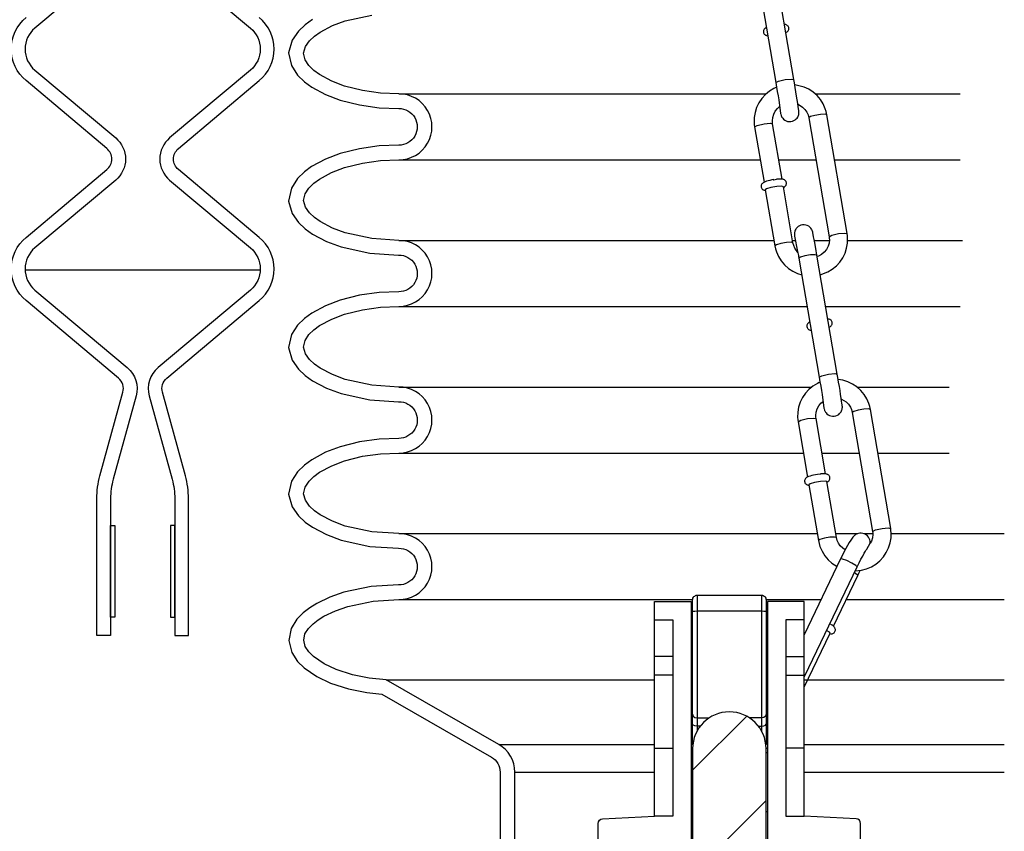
# Model space of a CAD drawing. Extents: x -169 to 7270, y -140 to 2984.
# Tile 79 of 256: x 195.41 to 202.12, y 1099.39 to 1104.92. Entities that reach past the tile are written whole.
import ezdxf

# ---------------------------------------------------------------- set-up
doc = ezdxf.new("R2010")
doc.units = 0
doc.header["$MEASUREMENT"] = 0
for name, color, linetype in [('MULTI-PORT-MANHOLE', 4, 'CONTINUOUS'), ('MULTI-PORT-SHROUD', 1, 'CONTINUOUS'), ('MULTI-PORT-SPILL-BUCKET', 1, 'CONTINUOUS'), ('MULTI-PORT-SPILL-BUCKET-HATCH', 7, 'CONTINUOUS'), ('MULTI-PORT-SPILL-BUCKET-SHROUD', 1, 'CONTINUOUS')]:
    doc.layers.add(name, color=color, linetype=linetype)

msp = doc.modelspace()

# ---------------------------------------------------------------- hatches: boundary and pattern name
at = {"layer": 'MULTI-PORT-SPILL-BUCKET-HATCH', "linetype": 'Continuous'}
h = msp.add_hatch(dxfattribs=at)
h.set_pattern_fill('LINE', color=256, scale=4, angle=45, style=0)
h.set_pattern_definition([(45, (-7633.7144, -92.05466), (-0.35355339, 0.35355339), [])])
edge = h.paths.add_edge_path()
edge.add_line((199.99798, 1099.95276), (199.99798, 1098.91052))
edge.add_arc((200.02923, 1098.91052), 0.03125, 180, 270.325228)
edge.add_arc((200.02958, 1098.84802), 0.03125, 0, 90.325228, ccw=False)
edge.add_line((200.06083, 1098.84802), (200.06083, 1098.52984))
edge.add_arc((200.02958, 1098.52984), 0.03125, 269.674772, 360, ccw=False)
edge.add_arc((200.02923, 1098.46734), 0.03125, 89.674772, 180)
edge.add_line((199.99798, 1098.46734), (199.99798, 1096.94492))
edge.add_arc((199.87298, 1096.94492), 0.125, -45.000035, 0, ccw=False)
edge.add_line((199.96137, 1096.85654), (199.57035, 1096.46552))
edge.add_arc((199.59245, 1096.44342), 0.03125, 134.999965, 180)
edge.add_line((199.5612, 1096.44342), (199.5612, 1096.29976))
edge.add_line((199.5612, 1096.29976), (200.93546, 1096.29976))
edge.add_line((200.93546, 1096.29976), (200.93546, 1096.44342))
edge.add_arc((200.90421, 1096.44342), 0.03125, 360, 405.000035)
edge.add_line((200.92631, 1096.46552), (200.53529, 1096.85654))
edge.add_arc((200.62368, 1096.94492), 0.125, 180, 225.000035, ccw=False)
edge.add_line((200.49868, 1096.94492), (200.49868, 1098.46734))
edge.add_arc((200.46743, 1098.46734), 0.03125, 0, 90.325228)
edge.add_arc((200.46708, 1098.52984), 0.03125, 180, 270.325228, ccw=False)
edge.add_line((200.43583, 1098.52984), (200.43583, 1098.84802))
edge.add_arc((200.46708, 1098.84802), 0.03125, 89.674772, 180, ccw=False)
edge.add_arc((200.46743, 1098.91052), 0.03125, 269.674772, 360)
edge.add_line((200.49868, 1098.91052), (200.49868, 1099.03019))
edge.add_line((200.49868, 1099.03019), (200.39854, 1099.03019))
edge.add_line((200.39854, 1099.03019), (200.39854, 1099.27947))
edge.add_line((200.39854, 1099.27947), (200.49868, 1099.27947))
edge.add_line((200.49868, 1099.27947), (200.49868, 1099.95276))
edge.add_arc((200.24833, 1099.95169), 0.25035, 0.244157, 179.755843)

# ---------------------------------------------------------------- linework, layer by layer
at = {"layer": 'MULTI-PORT-MANHOLE', "color": 7, "linetype": 'Continuous'}
msp.add_line((197.04985, 1103.21464), (195.44616, 1103.21464), dxfattribs=at)
at = {"layer": 'MULTI-PORT-SHROUD', "color": 1, "linetype": 'Continuous'}
for points in [[(196.0644, 1105.32985), (195.51293, 1104.86712, 0.466309), (195.51293, 1104.57985), (196.0644, 1104.11712, -0.466309), (196.0644, 1103.82985), (195.51293, 1103.36712, 0.4663078), (195.51293, 1103.07985), (196.14339, 1102.55082, -0.2932778), (196.20365, 1102.35746), (196.04716, 1101.78858)], [(196.43162, 1105.32985), (196.98308, 1104.86712, -0.466309), (196.98308, 1104.57985), (196.43162, 1104.11712, 0.466309), (196.43162, 1103.82985), (196.98308, 1103.36712, -0.4663078), (196.98308, 1103.07985), (196.35262, 1102.55082, 0.2932778), (196.29236, 1102.35746), (196.44885, 1101.78858)], [(196.04716, 1101.78858, 0.0672127), (196.02926, 1101.65596), (196.02926, 1100.72348), (195.93551, 1100.72348), (195.93551, 1101.65596, -0.0672127), (195.95677, 1101.81345), (196.11326, 1102.38233, 0.2932774), (196.08313, 1102.47901), (195.45267, 1103.00803, -0.4663069), (195.45267, 1103.43893), (196.00413, 1103.90167, 0.4663072), (196.00413, 1104.0453), (195.45267, 1104.50803, -0.4663072), (195.45267, 1104.93893)], [(196.44885, 1101.78858, -0.0672127), (196.46676, 1101.65596), (196.46676, 1100.72348), (196.56051, 1100.72348), (196.56051, 1101.65596, 0.0672127), (196.53924, 1101.81345), (196.38275, 1102.38233, -0.2932774), (196.41288, 1102.47901), (197.04334, 1103.00803, 0.4663069), (197.04334, 1103.43893), (196.49188, 1103.90167, -0.4663072), (196.49188, 1104.0453), (197.04334, 1104.50803, 0.4663072), (197.04334, 1104.93893)]]:
    msp.add_lwpolyline(points, format="xyb", dxfattribs=at)
at = {"layer": 'MULTI-PORT-SHROUD', "color": 7, "linetype": 'Continuous'}
for points in [[(196.02926, 1100.84848), (196.02926, 1101.47348), (196.05926, 1101.47348), (196.05926, 1100.84848)], [(196.46676, 1100.84848), (196.46676, 1101.47348), (196.43676, 1101.47348), (196.43676, 1100.84848)]]:
    msp.add_lwpolyline(points, close=True, dxfattribs=at)
at = {"layer": 'MULTI-PORT-SPILL-BUCKET', "color": 1, "linetype": 'Continuous'}
for p, q in [((200.50197, 1103.82186), (200.49161, 1103.81827)), ((200.51294, 1103.82496), (200.50197, 1103.82186)), ((200.5252, 1103.82797), (200.51294, 1103.82496)), ((200.53832, 1103.83078), (200.5252, 1103.82797)), ((200.5515, 1103.83291), (200.53832, 1103.83078)), ((200.54617, 1103.83174), (200.54799, 1103.83204)), ((200.54799, 1103.83204), (200.54981, 1103.83233)), ((200.54981, 1103.83233), (200.56021, 1103.83384)), ((200.55174, 1103.83294), (200.5515, 1103.83291)), ((200.55199, 1103.83297), (200.55174, 1103.83294)), ((200.56021, 1103.83384), (200.57023, 1103.83501)), ((200.57318, 1103.8356), (200.57015, 1103.83521)), ((200.57613, 1103.83594), (200.57318, 1103.8356)), ((200.5888, 1103.83684), (200.57613, 1103.83594)), ((200.59981, 1103.83682), (200.5888, 1103.83684)), ((200.60654, 1103.83639), (200.59981, 1103.83682)), ((200.61299, 1103.83541), (200.60654, 1103.83639)), ((200.6165, 1103.83453), (200.61299, 1103.83541)), ((200.62012, 1103.83324), (200.6165, 1103.83453)), ((200.62324, 1103.83174), (200.62012, 1103.83324)), ((200.62637, 1103.82978), (200.62324, 1103.83174)), ((200.62939, 1103.82727), (200.62637, 1103.82978)), ((200.63213, 1103.82425), (200.62939, 1103.82727)), ((200.63476, 1103.82012), (200.63213, 1103.82425)), ((200.46473, 1103.79102), (200.46453, 1103.7859)), ((200.46453, 1103.7859), (200.46531, 1103.78081)), ((200.46585, 1103.79586), (200.46473, 1103.79102)), ((200.46531, 1103.78081), (200.46705, 1103.77603)), ((200.46777, 1103.80028), (200.46585, 1103.79586)), ((200.46705, 1103.77603), (200.46961, 1103.77171)), ((200.47035, 1103.80421), (200.46777, 1103.80028)), ((200.46961, 1103.77171), (200.47229, 1103.76856)), ((200.47327, 1103.80748), (200.47035, 1103.80421)), ((200.47229, 1103.76856), (200.4753, 1103.76593)), ((200.47784, 1103.81127), (200.47327, 1103.80748)), ((200.4753, 1103.76593), (200.4784, 1103.76388)), ((200.48257, 1103.81411), (200.47784, 1103.81127)), ((200.4784, 1103.76388), (200.48151, 1103.76232)), ((200.48151, 1103.76232), (200.48505, 1103.76098)), ((200.49161, 1103.81827), (200.48257, 1103.81411)), ((200.48505, 1103.76098), (200.48848, 1103.76006)), ((200.48848, 1103.76006), (200.49404, 1103.75909)), ((200.50195, 1103.7694), (200.49355, 1103.7628)), ((200.53219, 1103.77863), (200.50195, 1103.7694)), ((200.57216, 1103.78562), (200.53219, 1103.77863)), ((200.605, 1103.78741), (200.57216, 1103.78562)), ((200.61687, 1103.78326), (200.605, 1103.78741)), ((200.61743, 1103.78005), (200.61755, 1103.7801)), ((200.61755, 1103.7801), (200.62383, 1103.7836)), ((200.62383, 1103.7836), (200.62976, 1103.78863)), ((200.62976, 1103.78863), (200.63251, 1103.79195)), ((200.63251, 1103.79195), (200.6349, 1103.79587)), ((200.63663, 1103.81552), (200.63476, 1103.82012)), ((200.6349, 1103.79587), (200.63667, 1103.80041)), ((200.63762, 1103.81046), (200.63663, 1103.81552)), ((200.63667, 1103.80041), (200.63762, 1103.80532)), ((200.63762, 1103.80532), (200.63762, 1103.81046)), ((200.9141, 1101.76912), (200.91421, 1101.76918)), ((199.86375, 1100.58023), (199.73804, 1100.58023)), ((200.63291, 1100.58023), (200.75862, 1100.58023)), ((199.86375, 1100.45346), (199.73804, 1100.45346)), ((200.63291, 1100.45346), (200.75862, 1100.45346)), ((199.73804, 1099.95382), (199.86375, 1099.95382)), ((200.75862, 1099.95382), (200.63291, 1099.95382))]:
    msp.add_line(p, q, dxfattribs=at)
at = {"layer": 'MULTI-PORT-SPILL-BUCKET', "linetype": 'Continuous'}
for p, q in [((200.02923, 1100.99784), (200.02923, 1100.07282)), ((200.46743, 1100.99784), (200.46743, 1100.07282))]:
    msp.add_line(p, q, dxfattribs=at)
at = {"layer": 'MULTI-PORT-SPILL-BUCKET', "color": 7, "linetype": 'Continuous'}
for p, q in [((199.99798, 1100.83591), (199.98839, 1100.83591)), ((199.99798, 1100.80395), (199.98839, 1100.80395)), ((200.50827, 1100.83591), (200.49868, 1100.83591)), ((200.50827, 1100.80395), (200.49868, 1100.80395)), ((199.98839, 1100.47157), (199.99798, 1100.47157)), ((200.49868, 1100.47157), (200.50827, 1100.47157)), ((199.98839, 1100.43961), (199.99798, 1100.43961)), ((200.49868, 1100.43961), (200.50827, 1100.43961)), ((199.99798, 1100.32882), (199.98839, 1100.32882)), ((200.50827, 1100.32882), (200.49868, 1100.32882)), ((199.98839, 1100.07847), (199.99798, 1100.07847)), ((200.49868, 1100.07847), (200.50827, 1100.07847)), ((199.98839, 1099.95382), (199.99798, 1099.95382)), ((200.49868, 1099.95382), (200.50827, 1099.95382)), ((199.98839, 1099.92186), (199.99798, 1099.92186)), ((200.50827, 1099.92186), (200.49868, 1099.92186)), ((199.98839, 1099.52237), (199.99798, 1099.52237)), ((200.49868, 1099.52237), (200.50614, 1099.52237)), ((200.50614, 1099.52237), (200.50827, 1099.52237))]:
    msp.add_line(p, q, dxfattribs=at)
at = {"layer": 'MULTI-PORT-SPILL-BUCKET', "color": 1, "linetype": 'Continuous'}
for points in [[(200.42612, 1105.30591), (200.56507, 1104.49448), (200.56773, 1104.47887), (200.57037, 1104.46329), (200.5754, 1104.43329), (200.58023, 1104.40404), (200.58472, 1104.37646), (200.59762, 1104.28324), (200.59857, 1104.27856), (200.60089, 1104.27118), (200.60174, 1104.26886), (200.60281, 1104.26625), (200.60489, 1104.26196), (200.60749, 1104.25747), (200.61189, 1104.25141), (200.61704, 1104.24587), (200.62553, 1104.23908), (200.63508, 1104.23383), (200.64542, 1104.23033), (200.6562, 1104.22867), (200.66756, 1104.22898), (200.67868, 1104.23132), (200.68866, 1104.23537), (200.6978, 1104.24107), (200.70433, 1104.24672), (200.71002, 1104.2532), (200.71407, 1104.25923), (200.7174, 1104.26568), (200.7196, 1104.27132), (200.72122, 1104.27708), (200.72209, 1104.2816), (200.72261, 1104.28587), (200.72279, 1104.28857), (200.72286, 1104.29094), (200.72285, 1104.2928), (200.72281, 1104.29438), (200.72271, 1104.29637), (200.7226, 1104.29806), (200.72226, 1104.3018), (200.72184, 1104.30545), (200.72033, 1104.31698), (200.71814, 1104.33219), (200.71505, 1104.35256), (200.71126, 1104.37676), (200.70704, 1104.40308), (200.70237, 1104.43168), (200.6974, 1104.46164), (200.69226, 1104.49215), (200.69027, 1104.50387), (200.68827, 1104.51558), (200.54932, 1105.32701)], [(200.50059, 1104.87099), (200.4942, 1104.86726), (200.48994, 1104.86391), (200.48597, 1104.85948), (200.48338, 1104.8552), (200.4815, 1104.85029), (200.48064, 1104.84529), (200.48074, 1104.84017), (200.48196, 1104.83478), (200.48424, 1104.82979), (200.48674, 1104.82623), (200.48968, 1104.82319), (200.49268, 1104.82087), (200.49576, 1104.81905), (200.49911, 1104.81756), (200.50235, 1104.81649), (200.51025, 1104.81497)], [(200.63355, 1104.83601), (200.64263, 1104.84166), (200.64612, 1104.84489), (200.64933, 1104.84896), (200.65155, 1104.85309), (200.65309, 1104.85767), (200.65371, 1104.86172), (200.65373, 1104.86597), (200.65277, 1104.87111), (200.65097, 1104.8758), (200.64862, 1104.8796), (200.64574, 1104.88294), (200.6428, 1104.88545), (200.63973, 1104.88744), (200.63647, 1104.88905), (200.63329, 1104.89023), (200.62905, 1104.89134), (200.62486, 1104.89204), (200.62401, 1104.89215)], [(200.57007, 1104.46269), (200.55192, 1104.45427), (200.52147, 1104.43577), (200.49396, 1104.41318), (200.46999, 1104.38693), (200.45002, 1104.35757), (200.43448, 1104.32572), (200.42367, 1104.29199), (200.41784, 1104.25707), (200.41704, 1104.22179), (200.4182, 1104.20726), (200.42023, 1104.19276), (200.48466, 1103.81494)], [(200.86806, 1103.18391), (200.9199, 1103.20308), (200.95035, 1103.22157), (200.97786, 1103.24417), (201.00183, 1103.27042), (201.0218, 1103.29978), (201.03734, 1103.33162), (201.04815, 1103.36536), (201.05398, 1103.40028), (201.05478, 1103.43555), (201.05362, 1103.45008), (201.05159, 1103.46458), (200.91321, 1104.27602), (200.90874, 1104.29675), (200.90256, 1104.31688), (200.88844, 1104.34909), (200.86983, 1104.3791), (200.84708, 1104.40618), (200.82071, 1104.42975), (200.79119, 1104.44939), (200.75917, 1104.46467), (200.69439, 1104.48062)], [(200.60788, 1103.83596), (200.54345, 1104.21378), (200.54215, 1104.22411), (200.54174, 1104.23443), (200.54402, 1104.25726), (200.5506, 1104.27943), (200.56151, 1104.30033), (200.57629, 1104.31882), (200.59086, 1104.33208)], [(200.71678, 1104.34698), (200.74744, 1104.32831), (200.76388, 1104.31182), (200.77683, 1104.29278), (200.7849, 1104.27463), (200.78999, 1104.25501), (200.92837, 1103.44357), (200.92968, 1103.43323), (200.93008, 1103.42292), (200.9278, 1103.40008), (200.92122, 1103.37791), (200.91031, 1103.35702), (200.89553, 1103.33852), (200.87754, 1103.32319), (200.8569, 1103.31143), (200.84687, 1103.30765)], [(200.49355, 1103.7628), (200.55861, 1103.38133), (200.56308, 1103.36059), (200.56926, 1103.34047), (200.58338, 1103.30825), (200.60199, 1103.27825), (200.62473, 1103.25116), (200.65111, 1103.22759), (200.68063, 1103.20796), (200.71265, 1103.19267), (200.74141, 1103.18289)], [(200.71496, 1103.33694), (200.69499, 1103.36457), (200.68692, 1103.38271), (200.68183, 1103.40234), (200.61661, 1103.78335)], [(200.92945, 1102.82625), (200.93852, 1102.83191), (200.94201, 1102.83514), (200.94522, 1102.83921), (200.94745, 1102.84335), (200.94898, 1102.84792), (200.9496, 1102.85197), (200.94962, 1102.85622), (200.94867, 1102.86136), (200.94686, 1102.86604), (200.94452, 1102.86985), (200.94164, 1102.87319), (200.9387, 1102.87569), (200.93563, 1102.87769), (200.93237, 1102.8793), (200.92919, 1102.88048), (200.92495, 1102.88159), (200.92076, 1102.88229), (200.9199, 1102.8824)], [(200.79649, 1102.86124), (200.79009, 1102.85751), (200.78584, 1102.85416), (200.78187, 1102.84973), (200.77928, 1102.84545), (200.7774, 1102.84055), (200.77653, 1102.83555), (200.77664, 1102.83042), (200.77786, 1102.82503), (200.78013, 1102.82003), (200.78263, 1102.81647), (200.78558, 1102.81344), (200.78857, 1102.81112), (200.79166, 1102.8093), (200.795, 1102.80781), (200.79824, 1102.80675), (200.80614, 1102.80521)], [(200.8614, 1102.44946), (200.84859, 1102.44334), (200.81813, 1102.42485), (200.79063, 1102.40225), (200.76666, 1102.376), (200.74669, 1102.34664), (200.73115, 1102.3148), (200.72034, 1102.28106), (200.7145, 1102.24614), (200.71371, 1102.21086), (200.71486, 1102.19634), (200.71689, 1102.18184), (200.78133, 1101.80401)], [(201.10692, 1101.16427), (201.14934, 1101.16892), (201.18379, 1101.17816), (201.21657, 1101.19215), (201.24702, 1101.21065), (201.27452, 1101.23324), (201.29849, 1101.25949), (201.31847, 1101.28885), (201.334, 1101.3207), (201.34481, 1101.35444), (201.35065, 1101.38935), (201.35144, 1101.42463), (201.35028, 1101.43916), (201.34826, 1101.45366), (201.20988, 1102.26509), (201.20541, 1102.28583), (201.19923, 1102.30596), (201.18511, 1102.33816), (201.1665, 1102.36817), (201.14375, 1102.39526), (201.11737, 1102.41883), (201.08786, 1102.43846), (201.05584, 1102.45375), (201.02191, 1102.46437), (200.99033, 1102.46954)], [(200.90455, 1101.82503), (200.84012, 1102.20286), (200.83881, 1102.21318), (200.8384, 1102.2235), (200.84068, 1102.24634), (200.84726, 1102.26851), (200.85818, 1102.2894), (200.87295, 1102.3079), (200.88687, 1102.32025)], [(201.01197, 1102.33608), (201.0441, 1102.31739), (201.06054, 1102.30089), (201.07349, 1102.28185), (201.08156, 1102.26371), (201.08666, 1102.24408), (201.22503, 1101.43264), (201.22634, 1101.42231), (201.22675, 1101.41199), (201.22447, 1101.38916), (201.21789, 1101.36699), (201.20873, 1101.35225)], [(200.91421, 1101.76918), (200.92049, 1101.77268), (200.92642, 1101.7777), (200.92917, 1101.78102), (200.93156, 1101.78495), (200.93334, 1101.78949), (200.93428, 1101.7944), (200.93428, 1101.79954), (200.93329, 1101.80459), (200.93142, 1101.80919), (200.92879, 1101.81332), (200.92605, 1101.81634), (200.92303, 1101.81886), (200.91991, 1101.82082), (200.91679, 1101.82232), (200.91317, 1101.8236), (200.90965, 1101.82449), (200.9032, 1101.82546), (200.89647, 1101.82589), (200.88547, 1101.82591), (200.87279, 1101.82502), (200.86985, 1101.82468), (200.86682, 1101.82428), (200.84865, 1101.82205), (200.84841, 1101.82202), (200.84816, 1101.82199), (200.83499, 1101.81985), (200.82186, 1101.81704), (200.80961, 1101.81404), (200.79864, 1101.81093), (200.78827, 1101.80734), (200.77924, 1101.80319), (200.77451, 1101.80034), (200.76993, 1101.79655), (200.76701, 1101.79329), (200.76444, 1101.78936), (200.76252, 1101.78493), (200.76139, 1101.7801), (200.76119, 1101.77497), (200.76198, 1101.76988), (200.76371, 1101.7651), (200.76628, 1101.76078), (200.76896, 1101.75763), (200.77197, 1101.75501), (200.77506, 1101.75296), (200.77817, 1101.75139), (200.78171, 1101.75006), (200.78514, 1101.74913), (200.79071, 1101.74816)], [(201.03773, 1101.30646), (201.02105, 1101.3181), (201.00461, 1101.3346), (200.99166, 1101.35364), (200.98359, 1101.37179), (200.97849, 1101.39141), (200.91344, 1101.77289), (200.90166, 1101.77648), (200.86882, 1101.77469), (200.82886, 1101.7677), (200.79862, 1101.75848), (200.79022, 1101.75188), (200.85527, 1101.3704), (200.85974, 1101.34966), (200.86592, 1101.32954), (200.88004, 1101.29733), (200.89865, 1101.26732), (200.9214, 1101.24024), (200.94778, 1101.21666), (200.98245, 1101.19419)], [(200.75862, 1100.43886), (200.76245, 1100.44692), (201.11988, 1101.19126), (201.12656, 1101.20505), (201.13315, 1101.21841), (201.14554, 1101.24287), (201.15727, 1101.26516), (201.16775, 1101.28413), (201.17668, 1101.29936), (201.18146, 1101.30696), (201.18491, 1101.31205), (201.20873, 1101.35225), (201.20787, 1101.36759), (201.20585, 1101.37613), (201.20253, 1101.38483), (201.1971, 1101.39426), (201.19003, 1101.40277), (201.18101, 1101.41034), (201.1707, 1101.41615), (201.15917, 1101.42002), (201.14716, 1101.42164), (201.13758, 1101.42129), (201.12831, 1101.41956), (201.12063, 1101.41702), (201.11362, 1101.41372), (201.10782, 1101.41019), (201.10282, 1101.40649), (201.09833, 1101.40256), (201.09456, 1101.39878), (201.08953, 1101.39304), (201.08512, 1101.38734), (201.07562, 1101.37352), (201.06566, 1101.35728), (201.05472, 1101.33813), (201.04281, 1101.31617), (201.02951, 1101.29055), (201.01577, 1101.26304), (201.0115, 1101.25427), (201.0072, 1101.24537), (200.75862, 1100.72771)], [(200.95787, 1100.78591), (201.12456, 1101.13303), (201.13159, 1101.14781), (201.1385, 1101.16256), (201.14101, 1101.16801)], [(199.73804, 1100.83059), (199.86375, 1100.83059), (199.86375, 1099.49147), (199.73804, 1099.49147)], [(200.75862, 1100.83059), (200.63291, 1100.83059), (200.63291, 1099.49147), (200.75862, 1099.49147)], [(200.93406, 1100.73568), (200.9407, 1100.73494), (200.94495, 1100.73493), (200.94957, 1100.73554), (200.95406, 1100.73688), (200.95855, 1100.73908), (200.9624, 1100.74195), (200.96571, 1100.74554), (200.96835, 1100.74981), (200.97014, 1100.75446), (200.97097, 1100.75895), (200.97101, 1100.76361), (200.97003, 1100.76865), (200.96848, 1100.77307), (200.96698, 1100.77592), (200.96529, 1100.77844), (200.96301, 1100.78124), (200.96066, 1100.78367), (200.95542, 1100.78826), (200.94941, 1100.79267), (200.93366, 1100.80258)], [(200.75862, 1100.37098), (200.93497, 1100.73823), (200.93056, 1100.74518), (200.91175, 1100.75783)]]:
    msp.add_lwpolyline(points, dxfattribs=at)
at = {"layer": 'MULTI-PORT-SPILL-BUCKET', "color": 7, "linetype": 'Continuous'}
for points in [[(200.56508, 1104.4944), (200.58334, 1104.50479), (200.6295, 1104.51533), (200.67068, 1104.51927), (200.68827, 1104.51557)], [(200.91321, 1104.27602), (200.90049, 1104.27966), (200.86909, 1104.27789), (200.83101, 1104.2714), (200.8008, 1104.26266), (200.78999, 1104.25501)], [(200.42023, 1104.19276), (200.43869, 1104.20315), (200.48468, 1104.21361), (200.52585, 1104.2175), (200.54345, 1104.21378)], [(200.92836, 1103.44366), (200.94703, 1103.45402), (200.99283, 1103.46441), (201.034, 1103.46831), (201.05159, 1103.46457)], [(200.68181, 1103.40243), (200.66882, 1103.40599), (200.63736, 1103.40417), (200.59939, 1103.39767), (200.56933, 1103.38895), (200.55861, 1103.38132)], [(200.84524, 1103.31713), (200.83291, 1103.32085), (200.80159, 1103.31912), (200.76335, 1103.31261), (200.73291, 1103.30384), (200.72201, 1103.29616)], [(200.86098, 1102.48465), (200.87923, 1102.49504), (200.9254, 1102.50558), (200.96658, 1102.50952), (200.98417, 1102.50583)], [(201.20988, 1102.26509), (201.19715, 1102.26873), (201.16575, 1102.26696), (201.12767, 1102.26047), (201.09746, 1102.25173), (201.08666, 1102.24408)], [(200.71689, 1102.18184), (200.73535, 1102.19222), (200.78135, 1102.20269), (200.82251, 1102.20658), (200.84011, 1102.20285)], [(201.22503, 1101.43273), (201.2437, 1101.44309), (201.28949, 1101.45349), (201.33066, 1101.45738), (201.34826, 1101.45365)], [(200.97847, 1101.3915), (200.96548, 1101.39506), (200.93402, 1101.39325), (200.89606, 1101.38674), (200.866, 1101.37802), (200.85527, 1101.3704)], [(201.11988, 1101.19126), (201.11126, 1101.2009), (201.08442, 1101.21718), (201.0496, 1101.23391), (201.0201, 1101.24467), (201.0072, 1101.24537)], [(201.10113, 1101.15222), (201.11925, 1101.14012), (201.12456, 1101.13304)], [(200.75862, 1100.45053), (200.76245, 1100.44691)]]:
    msp.add_lwpolyline(points, dxfattribs=at)
at = {"layer": 'MULTI-PORT-SPILL-BUCKET', "color": 1, "linetype": 'Continuous'}
msp.add_lwpolyline([(200.71717, 1103.51245), (200.71064, 1103.5068), (200.70495, 1103.50032), (200.70089, 1103.49429), (200.69756, 1103.48785), (200.69537, 1103.4822), (200.69375, 1103.47644), (200.69288, 1103.47193), (200.69236, 1103.46765), (200.69218, 1103.46495), (200.69211, 1103.46259), (200.69211, 1103.46072), (200.69216, 1103.45914), (200.69225, 1103.45715), (200.69237, 1103.45546), (200.69271, 1103.45173), (200.69312, 1103.44807), (200.71384, 1103.34334), (200.71875, 1103.31514), (200.72037, 1103.30572), (200.72201, 1103.29616), (200.86097, 1102.48473), (200.86363, 1102.46912), (200.86627, 1102.45354), (200.8713, 1102.42354), (200.87613, 1102.39429), (200.88062, 1102.36671), (200.89352, 1102.27349), (200.89447, 1102.26881), (200.89679, 1102.26143), (200.89764, 1102.25911), (200.89871, 1102.2565), (200.90079, 1102.25221), (200.90339, 1102.24772), (200.90779, 1102.24166), (200.91294, 1102.23611), (200.92142, 1102.22933), (200.93098, 1102.22408), (200.94131, 1102.22058), (200.9521, 1102.21892), (200.96346, 1102.21922), (200.97458, 1102.22157), (200.98456, 1102.22562), (200.9937, 1102.23132), (201.00023, 1102.23697), (201.00592, 1102.24345), (201.00997, 1102.24949), (201.0133, 1102.25592), (201.01549, 1102.26157), (201.01712, 1102.26733), (201.01798, 1102.27184), (201.01851, 1102.27612), (201.01869, 1102.27882), (201.01876, 1102.28119), (201.01875, 1102.28305), (201.01871, 1102.28463), (201.01861, 1102.28662), (201.01849, 1102.28831), (201.01815, 1102.29205), (201.01774, 1102.2957), (201.01623, 1102.30723), (201.01404, 1102.32244), (201.01095, 1102.34281), (201.00716, 1102.36701), (201.00294, 1102.39333), (200.99827, 1102.42192), (200.9933, 1102.45189), (200.98816, 1102.4824), (200.98617, 1102.49412), (200.98417, 1102.50583), (200.84522, 1103.31726), (200.84255, 1103.33281), (200.83994, 1103.34791), (200.83503, 1103.37586), (200.83046, 1103.40157), (200.82635, 1103.4243), (200.82273, 1103.44354), (200.81957, 1103.45915), (200.81735, 1103.47028), (200.8164, 1103.47496), (200.81408, 1103.48234), (200.81323, 1103.48466), (200.81215, 1103.48728), (200.81008, 1103.49156), (200.80747, 1103.49605), (200.80307, 1103.50212), (200.79792, 1103.50766), (200.78944, 1103.51444), (200.77988, 1103.51969), (200.76955, 1103.52319), (200.75877, 1103.52485), (200.74741, 1103.52455), (200.73629, 1103.5222), (200.7263, 1103.51815)], close=True, dxfattribs=at)
for points in [[(199.73804, 1100.95523), (199.98839, 1100.95523), (199.98839, 1099.26776), (199.38471, 1099.26776, -0.4142136), (199.35346, 1099.29901), (199.35346, 1099.44108, -0.3984842), (199.38302, 1099.47228), (199.73804, 1099.49147)], [(200.75862, 1100.95523), (200.50827, 1100.95523), (200.50827, 1099.26776), (201.11195, 1099.26776, 0.4142136), (201.1432, 1099.29901), (201.1432, 1099.44108, 0.3984842), (201.11364, 1099.47228), (200.75862, 1099.49147)]]:
    msp.add_lwpolyline(points, format="xyb", close=True, dxfattribs=at)
at = {"layer": 'MULTI-PORT-SPILL-BUCKET', "color": 2, "linetype": 'Continuous'}
msp.add_lwpolyline([(199.99917, 1099.97623, -0.0671038), (199.99798, 1099.98472), (199.99798, 1100.96659, -0.4142136), (200.02923, 1100.99784), (200.46743, 1100.99784, -0.4142136), (200.49868, 1100.96659), (200.49868, 1099.98472, -0.0707604), (200.49749, 1099.97623)], format="xyb", dxfattribs=at)
for points in [[(199.99798, 1100.88598), (200.00224, 1100.88811), (200.01396, 1100.89024), (200.02923, 1100.89131), (200.46743, 1100.89131), (200.4827, 1100.89024), (200.49442, 1100.88811), (200.49868, 1100.88598)], [(199.99798, 1100.18606), (200.00224, 1100.17328), (200.01396, 1100.16369), (200.02923, 1100.1605), (200.10877, 1100.1605)], [(200.49868, 1100.18606), (200.49442, 1100.17328), (200.4827, 1100.16369), (200.46743, 1100.1605), (200.38789, 1100.1605)], [(200.05018, 1100.1051), (200.02923, 1100.1051), (200.01396, 1100.10723), (200.00224, 1100.11149), (199.99798, 1100.11788)], [(200.44648, 1100.1051), (200.46743, 1100.1051), (200.4827, 1100.10723), (200.49442, 1100.11149), (200.49868, 1100.11788)]]:
    msp.add_lwpolyline(points, dxfattribs=at)
at = {"layer": 'MULTI-PORT-SPILL-BUCKET', "linetype": 'Continuous'}
msp.add_lwpolyline([(200.49868, 1099.27947), (200.49868, 1099.95276, 0.9957477), (199.99798, 1099.95276), (199.99798, 1098.91052, 0.4158771)], format="xyb", dxfattribs=at)
at = {"layer": 'MULTI-PORT-SPILL-BUCKET-SHROUD', "color": 7, "linetype": 'Continuous'}
for p, q in [((197.99553, 1104.41809), (200.49995, 1104.41809)), ((200.83375, 1104.41809), (201.82172, 1104.41809)), ((197.99553, 1103.96809), (200.45854, 1103.96809)), ((200.58535, 1103.96809), (200.83892, 1103.96809)), ((200.96572, 1103.96809), (201.82172, 1103.96809)), ((197.99553, 1103.41809), (200.55234, 1103.41809)), ((200.67913, 1103.41809), (200.69905, 1103.41809)), ((200.82748, 1103.41809), (200.9296, 1103.41809)), ((201.05439, 1103.41809), (201.83759, 1103.41809)), ((197.99553, 1102.96809), (200.77819, 1102.96809)), ((200.90501, 1102.96809), (201.82172, 1102.96809)), ((197.99554, 1102.41809), (200.80991, 1102.41809)), ((201.11819, 1102.41809), (201.74801, 1102.41809)), ((197.99554, 1101.96809), (200.75334, 1101.96809)), ((200.88015, 1101.96809), (201.13372, 1101.96809)), ((201.26053, 1101.96809), (201.74801, 1101.96809)), ((197.99554, 1101.41809), (200.84714, 1101.41809)), ((200.97394, 1101.41809), (201.12389, 1101.41809)), ((201.16492, 1101.41809), (201.22651, 1101.41809)), ((201.3513, 1101.41809), (202.12301, 1101.41809)), ((197.99554, 1100.96809), (199.99801, 1100.96809)), ((200.49864, 1100.96809), (200.87405, 1100.96809)), ((201.04535, 1100.96809), (202.12301, 1100.96809)), ((197.9094, 1100.42076), (199.73804, 1100.42076)), ((200.75862, 1100.42076), (202.12301, 1100.42076)), ((198.67572, 1099.98053), (199.73804, 1099.98053)), ((200.75862, 1099.98053), (202.12301, 1099.98053)), ((198.78551, 1099.79085), (199.73804, 1099.79085)), ((200.75862, 1099.79085), (202.12301, 1099.79085))]:
    msp.add_line(p, q, dxfattribs=at)
at = {"layer": 'MULTI-PORT-SPILL-BUCKET-SHROUD', "color": 1, "linetype": 'Continuous'}
for points in [[(197.40557, 1104.92489), (197.35627, 1104.88955), (197.30983, 1104.84574), (197.26651, 1104.78451), (197.24251, 1104.69862), (197.26215, 1104.61063), (197.3046, 1104.54637), (197.35103, 1104.50089), (197.40037, 1104.46463), (197.49527, 1104.41327), (197.59495, 1104.3759), (197.72697, 1104.34253), (197.86099, 1104.32383), (197.99368, 1104.31808, -1.0149059), (197.99368, 1104.06811), (197.86094, 1104.06236), (197.72687, 1104.04363), (197.59481, 1104.01024), (197.49509, 1103.97283), (197.40017, 1103.92142), (197.35082, 1103.88512), (197.30438, 1103.83956), (197.26197, 1103.77516), (197.24253, 1103.68707), (197.26673, 1103.60126), (197.3101, 1103.54014), (197.35657, 1103.4964), (197.40589, 1103.46109), (197.5008, 1103.4109), (197.60147, 1103.3738), (197.7963, 1103.33092), (197.99274, 1103.31806, -1.01874), (197.99368, 1103.06811), (197.86099, 1103.06236), (197.72697, 1103.04365), (197.59495, 1103.01029), (197.49527, 1102.97291), (197.40037, 1102.92156), (197.35103, 1102.8853), (197.3046, 1102.83982), (197.26215, 1102.77556), (197.24251, 1102.68757), (197.26651, 1102.60168), (197.30983, 1102.54045), (197.35627, 1102.49664), (197.40557, 1102.4613), (197.50044, 1102.41106), (197.60108, 1102.37392), (197.79586, 1102.33098), (197.99274, 1102.31806, -1.0187717), (197.99369, 1102.06811), (197.86099, 1102.06236), (197.72697, 1102.04365), (197.59495, 1102.01029), (197.49527, 1101.97291), (197.40037, 1101.92156), (197.35104, 1101.8853), (197.30461, 1101.83982), (197.26215, 1101.77556), (197.24252, 1101.68757), (197.26652, 1101.60168), (197.30983, 1101.54045), (197.35628, 1101.49664), (197.40558, 1101.4613), (197.50045, 1101.41106), (197.60109, 1101.37392), (197.79586, 1101.33098), (197.99274, 1101.31806, -1.0221364), (197.99287, 1101.06812), (197.80574, 1101.0564), (197.61974, 1101.01781), (197.52461, 1100.98524), (197.43461, 1100.94219), (197.38776, 1100.91299), (197.34328, 1100.87849), (197.29976, 1100.83421), (197.26032, 1100.77152), (197.24401, 1100.68807), (197.26411, 1100.60665), (197.30419, 1100.54674), (197.34946, 1100.50215), (197.43634, 1100.44255), (197.52954, 1100.39907), (197.65253, 1100.35907), (197.77748, 1100.33387), (197.87799, 1100.32347), (198.62591, 1099.89382, -0.2685301), (198.68551, 1099.79085), (198.68551, 1099.23372, -0.4142136)], [(198.78551, 1099.23372), (198.78551, 1099.79085, 0.2685301), (198.67572, 1099.98053), (197.9094, 1100.42076), (197.79255, 1100.43285), (197.67796, 1100.45596), (197.56628, 1100.49227), (197.4861, 1100.52968), (197.41333, 1100.57961), (197.38163, 1100.61082), (197.35699, 1100.64766), (197.3464, 1100.69058), (197.35489, 1100.73405), (197.37865, 1100.77181), (197.40988, 1100.80359), (197.445, 1100.83083), (197.48278, 1100.85437), (197.56252, 1100.89252), (197.6462, 1100.92117), (197.81909, 1100.95704), (197.99554, 1100.96809, 1.0000007), (197.99554, 1101.41809), (197.80998, 1101.43027), (197.62929, 1101.4701), (197.54134, 1101.50256), (197.45835, 1101.54651), (197.42001, 1101.574), (197.38571, 1101.60635), (197.35817, 1101.64528), (197.34559, 1101.6903), (197.35574, 1101.7358), (197.38218, 1101.77582), (197.41596, 1101.80891), (197.45404, 1101.83689), (197.53682, 1101.88169), (197.62485, 1101.9147), (197.74619, 1101.94537), (197.87009, 1101.96266), (197.99554, 1101.96809, 1.0000007), (197.99554, 1102.41809), (197.80997, 1102.43027), (197.62929, 1102.4701), (197.54133, 1102.50256), (197.45834, 1102.54651), (197.42, 1102.574), (197.3857, 1102.60635), (197.35816, 1102.64528), (197.34558, 1102.6903), (197.35573, 1102.7358), (197.38217, 1102.77582), (197.41596, 1102.80891), (197.45403, 1102.83689), (197.53681, 1102.88169), (197.62485, 1102.9147), (197.74619, 1102.94537), (197.87008, 1102.96266), (197.99553, 1102.96809, 1.0000002), (197.99553, 1103.41809), (197.81039, 1103.43021), (197.62964, 1103.46999), (197.54164, 1103.50243), (197.45861, 1103.54634), (197.42023, 1103.57381), (197.38589, 1103.60613), (197.35828, 1103.64504), (197.34559, 1103.69004), (197.35564, 1103.73558), (197.38202, 1103.77564), (197.41579, 1103.80877), (197.45387, 1103.83678), (197.53666, 1103.88162), (197.62472, 1103.91466), (197.7461, 1103.94535), (197.87004, 1103.96266), (197.99553, 1103.96809, 1.0000002), (197.99553, 1104.41809), (197.87008, 1104.42353), (197.74619, 1104.44082), (197.62485, 1104.47149), (197.53681, 1104.5045), (197.45403, 1104.5493), (197.41596, 1104.57728), (197.38217, 1104.61037), (197.35573, 1104.65039), (197.34558, 1104.69589), (197.35816, 1104.74091), (197.3857, 1104.77984), (197.42, 1104.81219), (197.45834, 1104.83968), (197.54133, 1104.88363), (197.62929, 1104.91609), (197.80997, 1104.95592)]]:
    msp.add_lwpolyline(points, format="xyb", dxfattribs=at)

doc.saveas('drawing.dxf')
